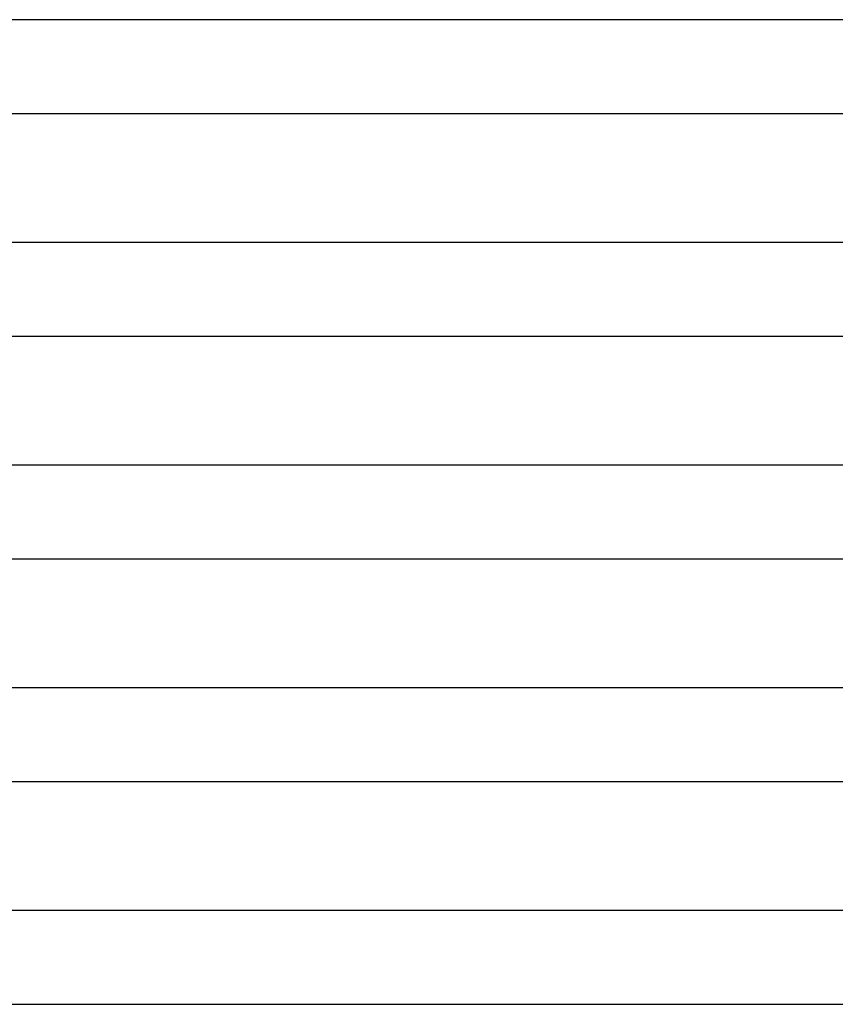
# Model space of a CAD drawing. Header units: millimetres. Extents: x -258 to 258, y -2 to 190.
# Tile 16 of 41: x 18 to 52, y 0 to 42. Entities that reach past the tile are written whole.
import ezdxf

# ---------------------------------------------------------------- set-up
doc = ezdxf.new("R2010")
doc.units = ezdxf.units.MM
doc.layers.add('THICK', color=7, linetype='Continuous')

msp = doc.modelspace()

# ---------------------------------------------------------------- linework, layer by layer
at = {"layer": 'THICK'}
for p, q in [((202.49, 42), (1.989, 42)), ((2, 38), (202.492, 38)), ((204.865, 32.5), (1.994, 32.5)), ((2, 28.5), (204.867, 28.5)), ((207.24, 23), (1.997, 23)), ((2, 19), (207.242, 19)), ((209.615, 13.5), (1.999, 13.5)), ((2, 9.5), (209.618, 9.5)), ((212.993, 4), (1.742, 4)), ((2, 0), (24.113, 0)), ((24.113, 0), (45.965, 0)), ((45.965, 0), (67.32, 0))]:
    msp.add_line(p, q, dxfattribs=at)

doc.saveas('drawing.dxf')
